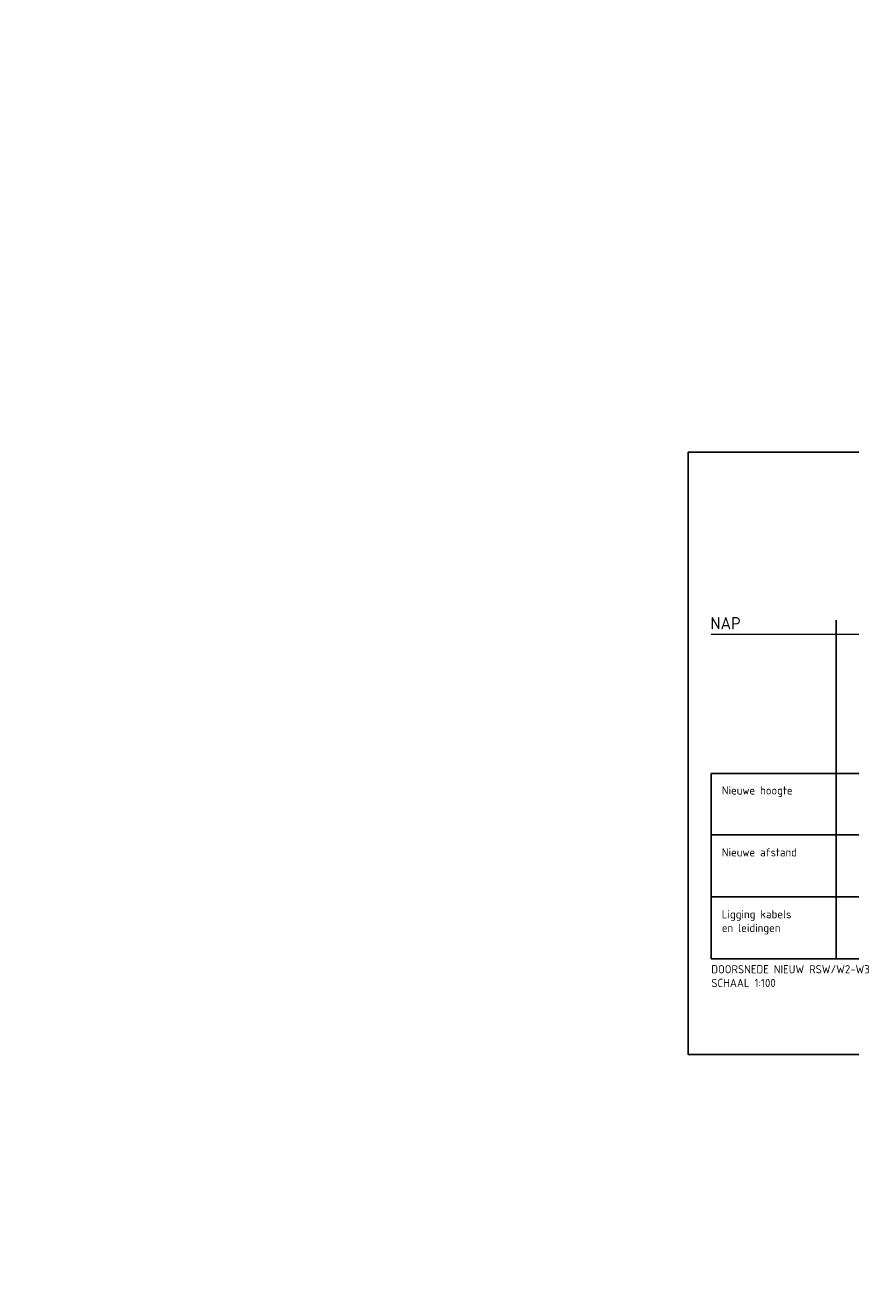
# Model space of a CAD drawing. Extents: x 102676 to 106538, y 417474 to 420545.
# Tile 38 of 112: x 104176 to 104202, y 418469 to 418508. Entities that reach past the tile are written whole.
import ezdxf

# ---------------------------------------------------------------- set-up
doc = ezdxf.new("R2010")
doc.units = 0
doc.linetypes.add('AL-NAP_LIJN', pattern=[15.25, 12, -1.5, 0.25, -1.5])
doc.linetypes.add('DGN Style 3', pattern=[14.040647, 10.029034, -4.011614])
for name, color, linetype, lineweight in [('00-Aslijn', 5, 'DGN Style 3', 25), ('B-WE-VH-VERHARDING_FUNDERING_BIMS-GD', 7, 'Continuous', 25), ('N-WE-AM-NAP-G', 7, 'AL-NAP_LIJN', 18), ('X-XX-AL-LEGENDA-T25', 7, 'Continuous', 25), ('X-XX-AL-PROFIELBALK-G', 7, 'Continuous', 25), ('X-XX-AL-T25', 7, 'Continuous', 25), ('X-XX-AL-TEKENBLAD_KADER_ROOSTERVERDELING-G', 7, 'Continuous', 25)]:
    doc.layers.add(name, color=color, linetype=linetype, lineweight=lineweight)
doc.styles.add('NLCS-ISO-ANNOTATIEF-T25', font='NLCS-ISO.ttf', dxfattribs={"height": 2.5})

msp = doc.modelspace()

# ---------------------------------------------------------------- linework, layer by layer
at = {"layer": '00-Aslijn'}
msp.add_lwpolyline([(104201.0757, 418484.7143), (104201.0757, 418489.3943)], dxfattribs=at)
at = {"layer": 'B-WE-VH-VERHARDING_FUNDERING_BIMS-GD'}
msp.add_arc((104232.2254, 418465.2021, 0.71), 55.8524, 86.56611, 86.56611, dxfattribs=at)
at = {"layer": 'N-WE-AM-NAP-G', "color": 9, "lineweight": 13, "true_color": 0xd19cc7}
msp.add_lwpolyline([(104197.2749, 418488.9643), (104262.591, 418488.9643)], dxfattribs=at)
at = {"layer": 'X-XX-AL-PROFIELBALK-G', "color": 7, "linetype": 'Continuous', "lineweight": 25}
for points in [[(104201.0757, 418484.7143), (104262.591, 418484.7143), (104262.591, 418482.8499), (104201.0757, 418482.8499)], [(104201.0757, 418482.8499), (104262.591, 418482.8499), (104262.591, 418480.9643), (104201.0757, 418480.9643)]]:
    msp.add_lwpolyline(points, close=True, dxfattribs=at)
at = {"layer": 'X-XX-AL-PROFIELBALK-G'}
msp.add_lwpolyline([(104201.0757, 418480.9643), (104262.591, 418480.9643), (104262.591, 418479.0788), (104201.0757, 418479.0788)], close=True, dxfattribs=at)
at = {"layer": 'X-XX-AL-PROFIELBALK-G', "color": 7, "linetype": 'Continuous', "lineweight": 25}
for points in [[(104201.0757, 418482.8499, 0.9879), (104201.0757, 418484.7143, 0.9879), (104197.2749, 418484.7143, 0.9879), (104197.2749, 418482.8499, 0.9879)], [(104201.0757, 418480.9643, 0.9879), (104201.0757, 418482.8499, 0.9879), (104197.2749, 418482.8499, 0.9879), (104197.2749, 418480.9643, 0.9879)], [(104201.0757, 418479.0788, 0.9879), (104201.0757, 418480.9643, 0.9879), (104197.2749, 418480.9643, 0.9879), (104197.2749, 418479.0788, 0.9879)]]:
    msp.add_3dface(points, dxfattribs=at)
at = {"layer": 'X-XX-AL-TEKENBLAD_KADER_ROOSTERVERDELING-G', "elevation": 0.9879}
msp.add_lwpolyline([(104196.5752, 418494.5079), (104263.0317, 418494.5079), (104263.0317, 418476.1588), (104196.5752, 418476.1588)], close=True, dxfattribs=at)

# ---------------------------------------------------------------- texts
at = {"layer": 'X-XX-AL-LEGENDA-T25', "insert": (104197.2749, 418478.8818, 0.9879), "char_height": 0.25, "attachment_point": 1, "style": 'NLCS-ISO-ANNOTATIEF-T25'}
msp.add_mtext_dynamic_manual_height_columns('DOORSNEDE NIEUW RSW/W2-W3\\PSCHAAL 1:100', width=20.746182, gutter_width=1.25, heights=[0], dxfattribs=at)
at = {"layer": 'X-XX-AL-T25', "style": 'NLCS-ISO-ANNOTATIEF-T25'}
msp.add_text('NAP', height=0.375, dxfattribs=at).set_placement((104197.2493, 418489.1093, -0.4232))
at = {"layer": 'X-XX-AL-T25', "char_height": 0.25, "attachment_point": 1, "style": 'NLCS-ISO-ANNOTATIEF-T25'}
for s, insert in [('Nieuwe hoogte', (104197.5963, 418484.3294, 0.9879)), ('Ligging kabels \\Pen leidingen', (104197.5963, 418480.5583, 0.9879))]:
    msp.add_mtext(s, dxfattribs=dict(at, insert=insert))
at = {"layer": 'X-XX-AL-T25', "insert": (104197.5963, 418482.4439, 0.9879), "char_height": 0.25, "width": 2.579793, "attachment_point": 1, "style": 'NLCS-ISO-ANNOTATIEF-T25'}
msp.add_mtext('Nieuwe afstand', dxfattribs=at)

doc.saveas('drawing.dxf')
